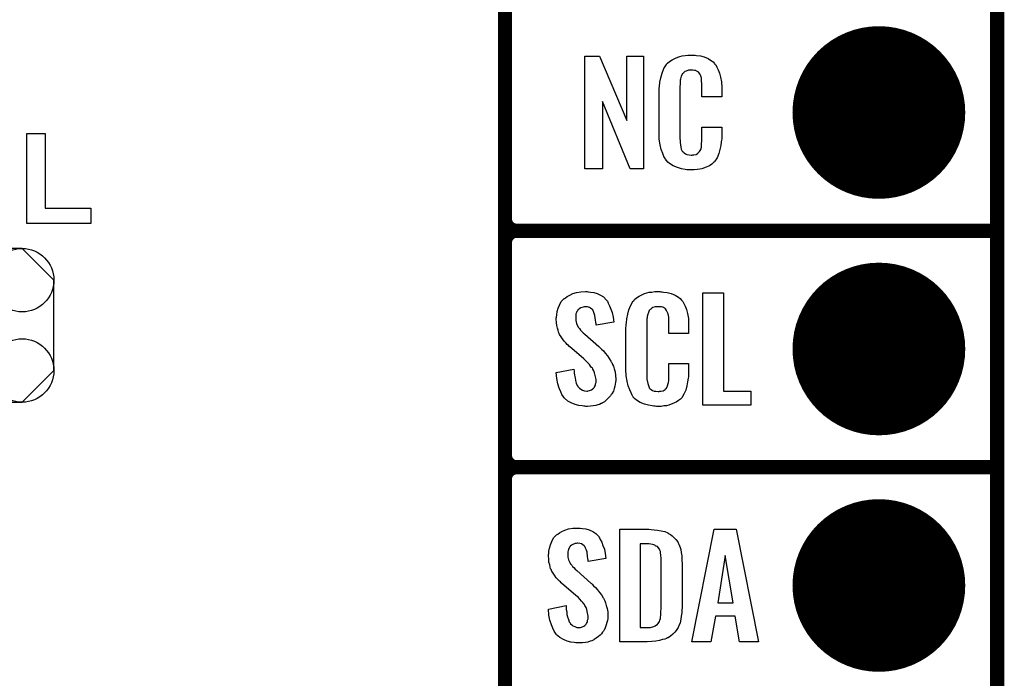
# Model space of a CAD drawing. Extents: x -0.07 to 0.95, y -0.15 to 2.1.
# Tile 5 of 19: x 0.54 to 0.95, y 0.16 to 0.44. Entities that reach past the tile are written whole.
import ezdxf

# ---------------------------------------------------------------- set-up
doc = ezdxf.new("R2010")
doc.units = 0
doc.layers.get('0').update_dxf_attribs({"linetype": 'CONTINUOUS'})
for name, color, linetype in [('gko', 6, 'CONTINUOUS'), ('gto', 2, 'CONTINUOUS'), ('gts', 1, 'CONTINUOUS')]:
    doc.layers.add(name, color=color, linetype=linetype)

# ---------------------------------------------------------------- blocks, each defined once
blk = doc.blocks.new('D34')
at = {"const_width": 0.003}
blk.add_lwpolyline([(-0.0015, 0, 1), (0.0015, 0, 1)], format="xyb", close=True, dxfattribs=at)
blk = doc.blocks.new('D74')
blk.add_lwpolyline([(-0.0227, 0.0191), (-0.0227, -0.0191), (-0.0093, -0.0325), (0.0093, -0.0325), (0.0227, -0.0191), (0.0227, 0.0191), (0.0093, 0.0325), (-0.0093, 0.0325)], close=True)
for centre in [(-0.0093, 0.0191), (0.0093, 0.0191), (-0.0093, -0.0191), (0.0093, -0.0191)]:
    blk.add_circle(centre, 0.0134)
blk = doc.blocks.new('D37')
at = {"const_width": 0.0365}
blk.add_lwpolyline([(-0.01825, 0, 1), (0.01825, 0, 1)], format="xyb", close=True, dxfattribs=at)

msp = doc.modelspace()

# ---------------------------------------------------------------- linework, layer by layer
at = {"layer": 'gko', "color": 6, "const_width": 0.006}
msp.add_lwpolyline([(0.95, -0.05), (0.95, 2.01)], dxfattribs=at)
at = {"layer": 'gto', "color": 2, "const_width": 0.006}
for points in [[(0.742, -0.022), (0.742, 0.722)], [(0.742, 0.355), (0.742, 0.445)], [(0.742, 0.355), (0.742, 0.355)], [(0.742, 0.355), (0.742, 0.355)], [(0.747, 0.35), (0.747, 0.35)], [(0.747, 0.35), (0.747, 0.35)], [(0.747, 0.35), (0.747, 0.35)], [(0.747, 0.35), (0.747, 0.35)], [(0.747, 0.35), (0.95, 0.35)], [(0.747, 0.35), (0.95, 0.35)], [(0.742, 0.255), (0.742, 0.345)], [(0.742, 0.255), (0.742, 0.255)], [(0.742, 0.255), (0.742, 0.255)], [(0.747, 0.25), (0.747, 0.25)], [(0.747, 0.25), (0.747, 0.25)], [(0.747, 0.25), (0.747, 0.25)], [(0.747, 0.25), (0.747, 0.25)], [(0.747, 0.25), (0.95, 0.25)], [(0.747, 0.25), (0.95, 0.25)], [(0.742, 0.155), (0.742, 0.245)]]:
    msp.add_lwpolyline(points, dxfattribs=at)
at = {"layer": 'gto', "color": 2}
for points in [[(0.8006, 0.3762), (0.7949, 0.3762), (0.7832, 0.4046), (0.7832, 0.3762), (0.7758, 0.3762), (0.7758, 0.4238), (0.7819, 0.4238), (0.7935, 0.3966), (0.7935, 0.4238), (0.8006, 0.4238), (0.8006, 0.3762)], [(0.8218, 0.4242), (0.8224, 0.4242), (0.823, 0.4241), (0.8246, 0.4239), (0.8262, 0.4235), (0.8278, 0.4228), (0.8293, 0.4219), (0.83, 0.4214), (0.8306, 0.4207), (0.8307, 0.4205), (0.8311, 0.4201), (0.8315, 0.4192), (0.8321, 0.4181), (0.8326, 0.4167), (0.8331, 0.415), (0.8335, 0.4129), (0.8336, 0.4106), (0.8336, 0.4066), (0.8252, 0.4066), (0.8252, 0.4107), (0.8252, 0.4108), (0.8252, 0.4111), (0.8252, 0.4116), (0.8252, 0.4121), (0.8251, 0.4134), (0.825, 0.4141), (0.825, 0.4146), (0.825, 0.4147), (0.8249, 0.4149), (0.8247, 0.4154), (0.8243, 0.4163), (0.8238, 0.417), (0.8236, 0.4172), (0.8234, 0.4173), (0.823, 0.4175), (0.8226, 0.4177), (0.8221, 0.4178), (0.8214, 0.4179), (0.8203, 0.4179), (0.82, 0.4179), (0.8195, 0.4179), (0.8185, 0.4175), (0.818, 0.4173), (0.8176, 0.4169), (0.8174, 0.4167), (0.817, 0.4163), (0.8165, 0.4154), (0.8162, 0.4143), (0.8162, 0.4142), (0.8162, 0.4141), (0.8161, 0.4137), (0.8161, 0.4132), (0.816, 0.4127), (0.816, 0.4119), (0.8159, 0.4111), (0.8159, 0.4102), (0.8159, 0.3895), (0.8159, 0.3894), (0.8159, 0.3889), (0.816, 0.3882), (0.816, 0.3873), (0.8163, 0.3854), (0.8165, 0.3845), (0.8169, 0.3837), (0.817, 0.3836), (0.8171, 0.3834), (0.8174, 0.3832), (0.8177, 0.3829), (0.8183, 0.3825), (0.8189, 0.3822), (0.8198, 0.3821), (0.8207, 0.382), (0.8211, 0.382), (0.8214, 0.3821), (0.8218, 0.3821), (0.8228, 0.3823), (0.8233, 0.3826), (0.8237, 0.3829), (0.8238, 0.3829), (0.8238, 0.3831), (0.8242, 0.3835), (0.8247, 0.3844), (0.825, 0.3854), (0.825, 0.3855), (0.825, 0.3857), (0.825, 0.386), (0.8251, 0.3865), (0.8251, 0.387), (0.8252, 0.3878), (0.8252, 0.3886), (0.8252, 0.3895), (0.8252, 0.3938), (0.8336, 0.3938), (0.8336, 0.39), (0.8336, 0.3899), (0.8336, 0.3897), (0.8336, 0.3894), (0.8336, 0.3889), (0.8335, 0.3883), (0.8334, 0.3876), (0.8332, 0.3861), (0.8328, 0.3844), (0.8324, 0.3826), (0.8316, 0.3809), (0.8307, 0.3794), (0.8306, 0.3792), (0.8301, 0.3788), (0.8294, 0.3782), (0.8284, 0.3775), (0.827, 0.3769), (0.8252, 0.3762), (0.8243, 0.376), (0.8232, 0.3759), (0.822, 0.3757), (0.82, 0.3757), (0.8195, 0.3758), (0.8188, 0.3758), (0.8182, 0.3759), (0.8166, 0.3762), (0.8149, 0.3767), (0.8131, 0.3774), (0.8115, 0.3784), (0.8108, 0.379), (0.8102, 0.3797), (0.8102, 0.3798), (0.8101, 0.3799), (0.8099, 0.3802), (0.8097, 0.3805), (0.8092, 0.3814), (0.8087, 0.3827), (0.808, 0.3844), (0.8076, 0.3864), (0.8072, 0.3887), (0.8071, 0.3914), (0.8071, 0.4083), (0.8071, 0.4084), (0.8071, 0.4087), (0.8071, 0.4091), (0.8072, 0.4096), (0.8072, 0.4103), (0.8073, 0.411), (0.8075, 0.4128), (0.8078, 0.4147), (0.8084, 0.4166), (0.8091, 0.4186), (0.8102, 0.4203), (0.8102, 0.4203), (0.8103, 0.4204), (0.8107, 0.4209), (0.8115, 0.4216), (0.8126, 0.4223), (0.814, 0.423), (0.815, 0.4234), (0.8159, 0.4237), (0.8169, 0.424), (0.8181, 0.4241), (0.8193, 0.4243), (0.8213, 0.4243), (0.8218, 0.4242)], [(0.5477, 0.3595), (0.567, 0.3595), (0.567, 0.353), (0.5399, 0.353), (0.5399, 0.3911), (0.5477, 0.3911), (0.5477, 0.3595)], [(0.7771, 0.3242), (0.7781, 0.3241), (0.7795, 0.3239), (0.7809, 0.3235), (0.7824, 0.3228), (0.7837, 0.322), (0.7848, 0.3208), (0.7849, 0.3206), (0.7853, 0.3202), (0.7856, 0.3194), (0.7862, 0.3183), (0.7868, 0.3169), (0.7873, 0.3154), (0.7877, 0.3135), (0.788, 0.3114), (0.7805, 0.3101), (0.7805, 0.3103), (0.7805, 0.3107), (0.7804, 0.3114), (0.7803, 0.3122), (0.78, 0.3141), (0.7797, 0.315), (0.7794, 0.3158), (0.7794, 0.3159), (0.7793, 0.3161), (0.7791, 0.3165), (0.7787, 0.3168), (0.7782, 0.3172), (0.7777, 0.3176), (0.7769, 0.3178), (0.7761, 0.3179), (0.7758, 0.3179), (0.7755, 0.3178), (0.775, 0.3177), (0.774, 0.3174), (0.7734, 0.317), (0.773, 0.3166), (0.773, 0.3166), (0.7728, 0.3165), (0.7726, 0.3162), (0.7724, 0.3158), (0.7722, 0.3154), (0.772, 0.3148), (0.7719, 0.3142), (0.7719, 0.3134), (0.7719, 0.3133), (0.7719, 0.313), (0.7719, 0.3126), (0.7719, 0.312), (0.7722, 0.3108), (0.7728, 0.3095), (0.7729, 0.3094), (0.773, 0.3092), (0.7732, 0.309), (0.7735, 0.3086), (0.7739, 0.308), (0.7744, 0.3076), (0.775, 0.3069), (0.7757, 0.3063), (0.7817, 0.301), (0.7818, 0.3009), (0.7822, 0.3005), (0.7828, 0.2999), (0.7836, 0.2992), (0.7844, 0.2982), (0.7853, 0.2971), (0.7861, 0.296), (0.7868, 0.2948), (0.7869, 0.2946), (0.7871, 0.2943), (0.7875, 0.2935), (0.7879, 0.2927), (0.7881, 0.2916), (0.7885, 0.2903), (0.7887, 0.2888), (0.7888, 0.2872), (0.7888, 0.287), (0.7888, 0.2867), (0.7887, 0.286), (0.7886, 0.2852), (0.7884, 0.2843), (0.7881, 0.2833), (0.7878, 0.2821), (0.7872, 0.2811), (0.7871, 0.281), (0.7869, 0.2807), (0.7866, 0.2802), (0.7861, 0.2796), (0.7855, 0.279), (0.7848, 0.2784), (0.784, 0.2777), (0.783, 0.2771), (0.783, 0.277), (0.7826, 0.2769), (0.782, 0.2766), (0.7813, 0.2764), (0.7804, 0.2761), (0.7793, 0.2759), (0.7781, 0.2758), (0.7769, 0.2757), (0.7762, 0.2757), (0.7758, 0.2758), (0.7753, 0.2758), (0.7746, 0.2759), (0.7732, 0.2761), (0.7717, 0.2765), (0.77, 0.2772), (0.7685, 0.278), (0.7671, 0.2792), (0.767, 0.2794), (0.7667, 0.2798), (0.7661, 0.2807), (0.7656, 0.2819), (0.7649, 0.2834), (0.7644, 0.2853), (0.7639, 0.2875), (0.7637, 0.29), (0.7711, 0.2915), (0.7711, 0.2914), (0.7711, 0.2913), (0.7712, 0.2907), (0.7712, 0.2899), (0.7714, 0.2889), (0.7716, 0.2878), (0.7718, 0.2867), (0.7721, 0.2856), (0.7725, 0.2846), (0.7726, 0.2845), (0.7728, 0.2842), (0.7731, 0.2838), (0.7735, 0.2834), (0.7741, 0.283), (0.7748, 0.2826), (0.7756, 0.2823), (0.7766, 0.2822), (0.7769, 0.2822), (0.7772, 0.2823), (0.7777, 0.2824), (0.7786, 0.2828), (0.7791, 0.2831), (0.7794, 0.2834), (0.7795, 0.2835), (0.7796, 0.2836), (0.7798, 0.2839), (0.78, 0.2843), (0.7802, 0.2847), (0.7803, 0.2853), (0.7805, 0.2859), (0.7805, 0.2867), (0.7805, 0.2868), (0.7805, 0.2871), (0.7804, 0.2877), (0.7803, 0.2883), (0.7799, 0.2899), (0.7796, 0.2907), (0.7792, 0.2915), (0.7791, 0.2916), (0.779, 0.2919), (0.7786, 0.2922), (0.7782, 0.2928), (0.7777, 0.2934), (0.777, 0.2942), (0.7762, 0.295), (0.7753, 0.2958), (0.7693, 0.301), (0.7692, 0.3011), (0.7688, 0.3015), (0.7683, 0.3019), (0.7677, 0.3026), (0.767, 0.3033), (0.7663, 0.3043), (0.7657, 0.3052), (0.7651, 0.3061), (0.765, 0.3062), (0.7649, 0.3066), (0.7646, 0.3071), (0.7645, 0.3079), (0.7642, 0.3088), (0.7639, 0.3099), (0.7638, 0.3112), (0.7637, 0.3126), (0.7637, 0.3127), (0.7637, 0.3129), (0.7637, 0.3131), (0.7638, 0.3135), (0.7639, 0.3145), (0.7641, 0.3158), (0.7645, 0.3172), (0.7651, 0.3186), (0.7658, 0.3201), (0.767, 0.3213), (0.7671, 0.3214), (0.7676, 0.3217), (0.7683, 0.3222), (0.7694, 0.3228), (0.7707, 0.3234), (0.7722, 0.3239), (0.7741, 0.3242), (0.7761, 0.3243), (0.7767, 0.3243), (0.7771, 0.3242)], [(0.8078, 0.3242), (0.8084, 0.3242), (0.809, 0.3241), (0.8106, 0.3239), (0.8122, 0.3235), (0.8139, 0.3228), (0.8153, 0.3219), (0.8161, 0.3214), (0.8166, 0.3207), (0.8167, 0.3205), (0.8171, 0.3201), (0.8176, 0.3192), (0.8181, 0.3181), (0.8187, 0.3167), (0.8191, 0.315), (0.8195, 0.3129), (0.8196, 0.3106), (0.8196, 0.3066), (0.8113, 0.3066), (0.8113, 0.3107), (0.8113, 0.3108), (0.8113, 0.3111), (0.8113, 0.3116), (0.8113, 0.3121), (0.8112, 0.3134), (0.8111, 0.3141), (0.811, 0.3146), (0.811, 0.3147), (0.8109, 0.3149), (0.8107, 0.3154), (0.8103, 0.3163), (0.8098, 0.317), (0.8096, 0.3172), (0.8094, 0.3173), (0.809, 0.3175), (0.8087, 0.3177), (0.8081, 0.3178), (0.8075, 0.3179), (0.8064, 0.3179), (0.806, 0.3179), (0.8055, 0.3179), (0.8045, 0.3175), (0.804, 0.3173), (0.8036, 0.3169), (0.8034, 0.3167), (0.803, 0.3163), (0.8026, 0.3154), (0.8022, 0.3143), (0.8022, 0.3142), (0.8022, 0.3141), (0.8021, 0.3137), (0.8021, 0.3132), (0.802, 0.3127), (0.802, 0.3119), (0.8019, 0.3111), (0.8019, 0.3102), (0.8019, 0.2895), (0.8019, 0.2894), (0.8019, 0.2889), (0.802, 0.2882), (0.802, 0.2873), (0.8024, 0.2854), (0.8026, 0.2845), (0.8029, 0.2837), (0.803, 0.2836), (0.8031, 0.2834), (0.8034, 0.2832), (0.8038, 0.2829), (0.8043, 0.2825), (0.805, 0.2822), (0.8058, 0.2821), (0.8067, 0.282), (0.8071, 0.282), (0.8075, 0.2821), (0.8078, 0.2821), (0.8089, 0.2823), (0.8093, 0.2826), (0.8097, 0.2829), (0.8098, 0.2829), (0.8099, 0.2831), (0.8102, 0.2835), (0.8107, 0.2844), (0.811, 0.2854), (0.811, 0.2855), (0.8111, 0.2857), (0.8111, 0.286), (0.8112, 0.2865), (0.8112, 0.287), (0.8113, 0.2878), (0.8113, 0.2886), (0.8113, 0.2895), (0.8113, 0.2938), (0.8196, 0.2938), (0.8196, 0.29), (0.8196, 0.2899), (0.8196, 0.2897), (0.8196, 0.2894), (0.8196, 0.2889), (0.8195, 0.2883), (0.8194, 0.2876), (0.8192, 0.2861), (0.8188, 0.2844), (0.8184, 0.2826), (0.8176, 0.2809), (0.8167, 0.2794), (0.8166, 0.2792), (0.8162, 0.2788), (0.8154, 0.2782), (0.8144, 0.2775), (0.813, 0.2769), (0.8113, 0.2762), (0.8103, 0.276), (0.8092, 0.2759), (0.808, 0.2757), (0.806, 0.2757), (0.8055, 0.2758), (0.8049, 0.2758), (0.8042, 0.2759), (0.8027, 0.2762), (0.8009, 0.2767), (0.7991, 0.2774), (0.7976, 0.2784), (0.7968, 0.279), (0.7962, 0.2797), (0.7962, 0.2798), (0.7961, 0.2799), (0.7959, 0.2802), (0.7957, 0.2805), (0.7953, 0.2814), (0.7947, 0.2827), (0.7941, 0.2844), (0.7936, 0.2864), (0.7932, 0.2887), (0.7931, 0.2914), (0.7931, 0.3083), (0.7931, 0.3084), (0.7931, 0.3087), (0.7931, 0.3091), (0.7932, 0.3096), (0.7932, 0.3103), (0.7933, 0.311), (0.7935, 0.3128), (0.7939, 0.3147), (0.7944, 0.3166), (0.7952, 0.3186), (0.7962, 0.3203), (0.7962, 0.3203), (0.7964, 0.3204), (0.7967, 0.3209), (0.7976, 0.3216), (0.7987, 0.3223), (0.8001, 0.323), (0.801, 0.3234), (0.8019, 0.3237), (0.8029, 0.324), (0.8041, 0.3241), (0.8053, 0.3243), (0.8074, 0.3243), (0.8078, 0.3242)], [(0.8343, 0.2821), (0.8459, 0.2821), (0.8459, 0.2762), (0.8256, 0.2762), (0.8256, 0.3238), (0.8343, 0.3238), (0.8343, 0.2821)], [(0.7738, 0.2242), (0.7748, 0.2241), (0.7762, 0.2239), (0.7776, 0.2235), (0.7791, 0.2228), (0.7804, 0.222), (0.7815, 0.2208), (0.7816, 0.2206), (0.7819, 0.2202), (0.7823, 0.2194), (0.7829, 0.2183), (0.7834, 0.2169), (0.784, 0.2154), (0.7843, 0.2135), (0.7846, 0.2114), (0.7771, 0.2101), (0.7771, 0.2103), (0.7771, 0.2107), (0.777, 0.2114), (0.7769, 0.2122), (0.7767, 0.2141), (0.7764, 0.215), (0.7761, 0.2158), (0.7761, 0.2159), (0.7759, 0.2161), (0.7757, 0.2165), (0.7754, 0.2168), (0.7749, 0.2172), (0.7744, 0.2176), (0.7736, 0.2178), (0.7728, 0.2179), (0.7725, 0.2179), (0.7721, 0.2178), (0.7717, 0.2177), (0.7707, 0.2174), (0.7701, 0.217), (0.7696, 0.2166), (0.7696, 0.2166), (0.7695, 0.2165), (0.7693, 0.2162), (0.7691, 0.2158), (0.7689, 0.2154), (0.7687, 0.2148), (0.7686, 0.2142), (0.7685, 0.2134), (0.7685, 0.2133), (0.7685, 0.213), (0.7686, 0.2126), (0.7686, 0.212), (0.7689, 0.2108), (0.7695, 0.2095), (0.7695, 0.2094), (0.7696, 0.2092), (0.7698, 0.209), (0.7702, 0.2086), (0.7706, 0.208), (0.7711, 0.2076), (0.7717, 0.2069), (0.7724, 0.2063), (0.7783, 0.201), (0.7785, 0.2009), (0.7789, 0.2005), (0.7794, 0.1999), (0.7803, 0.1992), (0.7811, 0.1982), (0.7819, 0.1971), (0.7828, 0.196), (0.7835, 0.1948), (0.7836, 0.1946), (0.7838, 0.1943), (0.7842, 0.1935), (0.7845, 0.1927), (0.7848, 0.1916), (0.7852, 0.1903), (0.7854, 0.1888), (0.7855, 0.1872), (0.7855, 0.187), (0.7855, 0.1867), (0.7854, 0.186), (0.7853, 0.1852), (0.7851, 0.1843), (0.7848, 0.1833), (0.7844, 0.1821), (0.7839, 0.1811), (0.7838, 0.181), (0.7836, 0.1807), (0.7832, 0.1802), (0.7828, 0.1796), (0.7822, 0.179), (0.7815, 0.1784), (0.7806, 0.1777), (0.7797, 0.1771), (0.7796, 0.177), (0.7793, 0.1769), (0.7787, 0.1766), (0.778, 0.1764), (0.777, 0.1761), (0.776, 0.1759), (0.7748, 0.1758), (0.7735, 0.1757), (0.7729, 0.1757), (0.7725, 0.1758), (0.7719, 0.1758), (0.7713, 0.1759), (0.7699, 0.1761), (0.7683, 0.1765), (0.7667, 0.1772), (0.7652, 0.178), (0.7638, 0.1792), (0.7637, 0.1794), (0.7633, 0.1798), (0.7628, 0.1807), (0.7622, 0.1819), (0.7616, 0.1834), (0.761, 0.1853), (0.7606, 0.1875), (0.7604, 0.19), (0.7678, 0.1915), (0.7678, 0.1914), (0.7678, 0.1913), (0.7679, 0.1907), (0.7679, 0.1899), (0.7681, 0.1889), (0.7682, 0.1878), (0.7684, 0.1867), (0.7688, 0.1856), (0.7692, 0.1846), (0.7693, 0.1845), (0.7695, 0.1842), (0.7697, 0.1838), (0.7702, 0.1834), (0.7707, 0.183), (0.7715, 0.1826), (0.7723, 0.1823), (0.7732, 0.1822), (0.7735, 0.1822), (0.7739, 0.1823), (0.7744, 0.1824), (0.7753, 0.1828), (0.7757, 0.1831), (0.7761, 0.1834), (0.7762, 0.1835), (0.7763, 0.1836), (0.7765, 0.1839), (0.7767, 0.1843), (0.7769, 0.1847), (0.7769, 0.1853), (0.7771, 0.1859), (0.7771, 0.1867), (0.7771, 0.1868), (0.7771, 0.1871), (0.777, 0.1877), (0.7769, 0.1883), (0.7766, 0.1899), (0.7763, 0.1907), (0.7758, 0.1915), (0.7757, 0.1916), (0.7756, 0.1919), (0.7753, 0.1922), (0.7749, 0.1928), (0.7744, 0.1934), (0.7737, 0.1942), (0.7729, 0.195), (0.7719, 0.1958), (0.7659, 0.201), (0.7658, 0.2011), (0.7655, 0.2015), (0.765, 0.2019), (0.7644, 0.2026), (0.7637, 0.2033), (0.763, 0.2043), (0.7623, 0.2052), (0.7618, 0.2061), (0.7617, 0.2062), (0.7616, 0.2066), (0.7613, 0.2071), (0.7611, 0.2079), (0.7609, 0.2088), (0.7606, 0.2099), (0.7605, 0.2112), (0.7604, 0.2126), (0.7604, 0.2127), (0.7604, 0.2129), (0.7604, 0.2131), (0.7605, 0.2135), (0.7606, 0.2145), (0.7608, 0.2158), (0.7612, 0.2172), (0.7618, 0.2186), (0.7625, 0.2201), (0.7636, 0.2213), (0.7638, 0.2214), (0.7643, 0.2217), (0.765, 0.2222), (0.766, 0.2228), (0.7673, 0.2234), (0.7689, 0.2239), (0.7707, 0.2242), (0.7728, 0.2243), (0.7733, 0.2243), (0.7738, 0.2242)], [(0.8038, 0.2237), (0.8051, 0.2236), (0.8065, 0.2234), (0.808, 0.2231), (0.8095, 0.2228), (0.8108, 0.2222), (0.811, 0.2221), (0.8114, 0.2219), (0.8119, 0.2216), (0.8126, 0.221), (0.8134, 0.2203), (0.8142, 0.2195), (0.815, 0.2185), (0.8155, 0.2174), (0.8156, 0.2172), (0.8157, 0.2168), (0.816, 0.2161), (0.8163, 0.2152), (0.8164, 0.214), (0.8167, 0.2125), (0.8168, 0.2108), (0.8169, 0.209), (0.8169, 0.1917), (0.8169, 0.1916), (0.8169, 0.1914), (0.8169, 0.1911), (0.8169, 0.1907), (0.8168, 0.1897), (0.8167, 0.1885), (0.8165, 0.1871), (0.8163, 0.1857), (0.816, 0.1842), (0.8155, 0.1829), (0.8154, 0.1827), (0.8152, 0.1823), (0.8149, 0.1818), (0.8144, 0.181), (0.8138, 0.1802), (0.813, 0.1794), (0.812, 0.1786), (0.8109, 0.1779), (0.8107, 0.1778), (0.8103, 0.1776), (0.8096, 0.1773), (0.8086, 0.1771), (0.8073, 0.1768), (0.8058, 0.1765), (0.804, 0.1763), (0.8021, 0.1762), (0.7905, 0.1762), (0.7905, 0.2238), (0.8028, 0.2238), (0.8038, 0.2237)], [(0.8492, 0.1762), (0.8411, 0.1762), (0.8393, 0.1871), (0.831, 0.1871), (0.829, 0.1762), (0.8209, 0.1762), (0.8304, 0.2238), (0.8397, 0.2238), (0.8492, 0.1762)], [(0.8028, 0.2176), (0.7992, 0.2176), (0.7992, 0.1822), (0.8024, 0.1822), (0.8029, 0.1823), (0.8035, 0.1823), (0.8049, 0.1827), (0.8055, 0.1829), (0.8061, 0.1833), (0.8062, 0.1833), (0.8063, 0.1834), (0.8067, 0.184), (0.8073, 0.1848), (0.8075, 0.1854), (0.8077, 0.186), (0.8077, 0.1861), (0.8077, 0.1864), (0.8077, 0.1868), (0.8078, 0.1873), (0.8079, 0.1881), (0.8079, 0.189), (0.808, 0.1901), (0.808, 0.1913), (0.808, 0.2095), (0.808, 0.2097), (0.808, 0.2101), (0.808, 0.2106), (0.808, 0.2113), (0.8078, 0.2129), (0.8077, 0.2137), (0.8077, 0.2143), (0.8077, 0.2144), (0.8076, 0.2146), (0.8075, 0.2149), (0.8073, 0.2153), (0.8067, 0.2161), (0.8064, 0.2165), (0.8059, 0.2167), (0.8058, 0.2167), (0.8056, 0.2168), (0.8053, 0.217), (0.8049, 0.2172), (0.8043, 0.2173), (0.8037, 0.2175), (0.8028, 0.2176)], [(0.8351, 0.2127), (0.8319, 0.1927), (0.8384, 0.1927), (0.8351, 0.2127)]]:
    msp.add_lwpolyline(points, dxfattribs=at)
at = {"layer": 'gto', "color": 2, "const_width": 0.006}
for points in [[(0.742, 0.355, 0.414214), (0.747, 0.35)], [(0.747, 0.35, 0.414214), (0.742, 0.345)], [(0.747, 0.35, 0.414214), (0.742, 0.345)], [(0.742, 0.255, 0.414214), (0.747, 0.25)], [(0.747, 0.25, 0.414214), (0.742, 0.245)], [(0.747, 0.25, 0.414214), (0.742, 0.245)]]:
    msp.add_lwpolyline(points, format="xyb", dxfattribs=at)

# ---------------------------------------------------------------- block references
at = {"layer": 'gto'}
for p in [(0.742, 0.355), (0.742, 0.355), (0.742, 0.355), (0.742, 0.355), (0.747, 0.35), (0.747, 0.35), (0.747, 0.35), (0.747, 0.35), (0.747, 0.35), (0.747, 0.35), (0.747, 0.35), (0.747, 0.35), (0.747, 0.35), (0.95, 0.35), (0.95, 0.35), (0.742, 0.345), (0.742, 0.345), (0.742, 0.345), (0.742, 0.255), (0.742, 0.255), (0.742, 0.255), (0.742, 0.255), (0.747, 0.25), (0.747, 0.25), (0.747, 0.25), (0.747, 0.25), (0.747, 0.25), (0.747, 0.25), (0.747, 0.25), (0.747, 0.25), (0.747, 0.25), (0.95, 0.25), (0.95, 0.25), (0.742, 0.245), (0.742, 0.245), (0.742, 0.245)]:
    msp.add_blockref('D34', p, dxfattribs=at)
at = {"layer": 'gts'}
for name, p in [('D37', (0.9, 0.4)), ('D74', (0.5287, 0.31)), ('D37', (0.9, 0.3)), ('D37', (0.9, 0.2))]:
    msp.add_blockref(name, p, dxfattribs=at)

doc.saveas('drawing.dxf')
